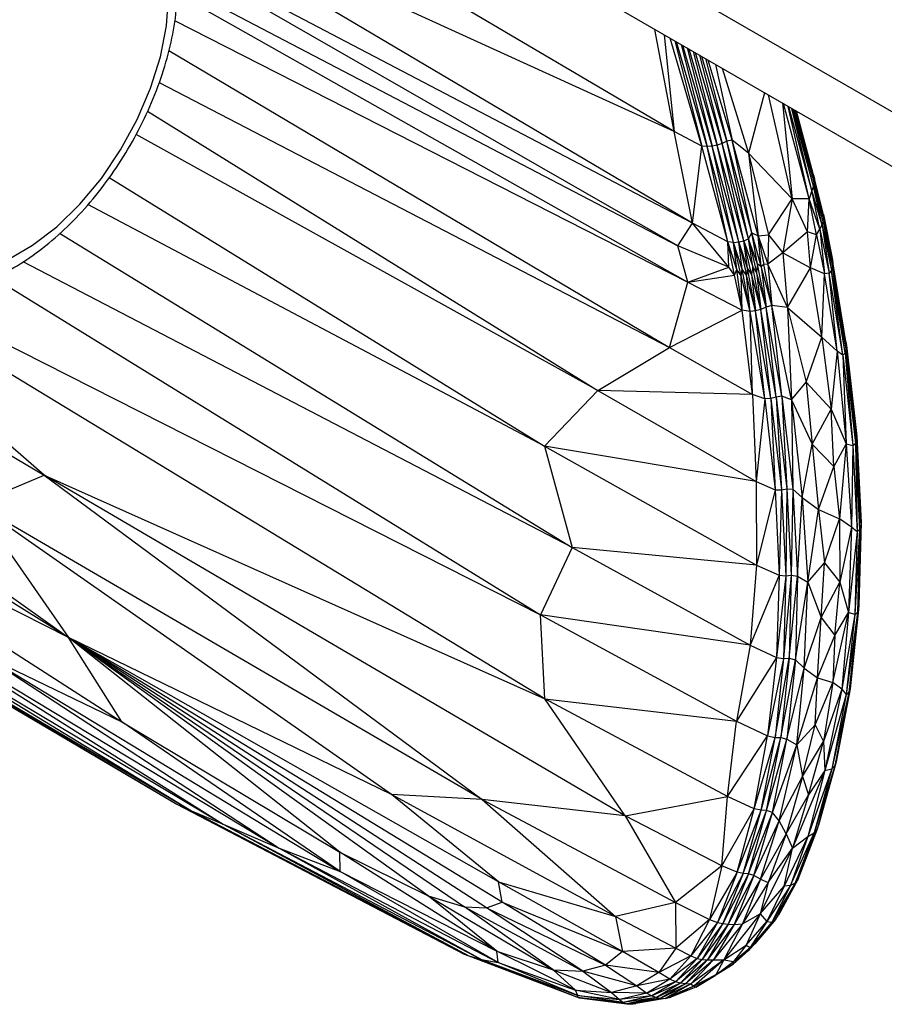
# Paper-space layout '_Isométrica' of a CAD drawing. Header units: millimetres. Extents: x -47 to 531, y -193 to 1630.
# Tile 7 of 13: x 419 to 472, y -158 to -97. Entities that reach past the tile are written whole.
import ezdxf

# ---------------------------------------------------------------- set-up
doc = ezdxf.new("R2010")
doc.units = ezdxf.units.MM

psp = doc.layouts.new('_Isométrica')

# ---------------------------------------------------------------- linework, layer by layer
at = {"color": 7, "linetype": 'Continuous', "lineweight": 25}
for p, q in [((425.806, -75.213), (480.162, -106.592)), ((424.478, -77.829), (480.384, -110.104)), ((459.219, -103.556), (427.945, -85.099)), ((459.219, -103.556), (426.879, -88.776)), ((460.358, -109.25), (427.421, -89.734)), ((460.358, -109.25), (428.204, -92.388)), ((459.448, -110.652), (428.257, -92.743)), ((428.382, -94.408), (459.448, -110.652)), ((428.35, -94.991), (460.077, -112.908)), ((428.19, -96.638), (460.077, -112.908)), ((459.219, -103.556), (458.026, -97.197)), ((458.604, -97.53), (459.219, -103.556)), ((460.938, -104.456), (458.988, -97.752)), ((427.824, -98.502), (458.939, -116.972)), ((459.273, -97.916), (460.938, -104.456)), ((461.287, -104.487), (459.372, -97.973)), ((459.654, -98.136), (461.287, -104.487)), ((461.599, -104.456), (459.758, -98.196)), ((460.034, -98.356), (461.599, -104.456)), ((461.909, -104.388), (460.154, -98.425)), ((460.417, -98.577), (461.909, -104.388)), ((462.209, -104.285), (460.552, -98.655)), ((460.794, -98.794), (462.209, -104.285)), ((462.491, -104.143), (460.942, -98.879)), ((461.169, -99.011), (462.491, -104.143)), ((462.823, -104.076), (461.346, -99.113)), ((461.803, -99.377), (462.823, -104.076)), ((462.202, -99.607), (463.844, -104.889)), ((427.223, -100.492), (458.939, -116.972)), ((464.851, -101.136), (463.844, -104.889)), ((466.567, -107.725), (465.085, -101.271)), ((465.953, -101.772), (466.567, -107.725)), ((467.609, -107.725), (466.014, -101.808)), ((467.609, -107.725), (466.32, -101.984)), ((467.785, -107.204), (466.361, -102.008)), ((467.785, -107.204), (466.536, -102.109)), ((467.885, -106.953), (466.571, -102.129)), ((426.506, -102.281), (454.487, -119.635)), ((467.885, -106.953), (466.686, -102.196)), ((467.937, -106.718), (466.717, -102.214)), ((467.937, -106.718), (466.782, -102.251)), ((467.94, -106.486), (466.804, -102.263)), ((467.94, -106.486), (466.823, -102.275)), ((467.893, -106.261), (466.828, -102.278)), ((454.487, -119.635), (425.798, -103.723)), ((460.938, -104.456), (459.219, -103.556)), ((460.358, -109.25), (459.219, -103.556)), ((460.358, -109.25), (460.938, -104.456)), ((461.287, -104.487), (460.938, -104.456)), ((462.571, -110.408), (460.938, -104.456)), ((461.599, -104.456), (461.287, -104.487)), ((462.917, -110.435), (461.287, -104.487)), ((462.571, -110.408), (461.287, -104.487)), ((461.909, -104.388), (461.599, -104.456)), ((463.236, -110.405), (461.599, -104.456)), ((462.917, -110.435), (461.599, -104.456)), ((462.209, -104.285), (461.909, -104.388)), ((463.552, -110.337), (461.909, -104.388)), ((463.236, -110.405), (461.909, -104.388)), ((462.491, -104.143), (462.209, -104.285)), ((463.552, -110.337), (462.209, -104.285)), ((463.852, -110.22), (462.209, -104.285)), ((462.823, -104.076), (462.491, -104.143)), ((463.852, -110.22), (462.491, -104.143)), ((464.064, -109.851), (462.491, -104.143)), ((463.844, -104.889), (462.823, -104.076)), ((464.064, -109.851), (462.823, -104.076)), ((464.447, -110.033), (462.823, -104.076)), ((466.567, -107.725), (463.844, -104.889)), ((463.844, -104.889), (464.447, -110.033)), ((463.844, -104.889), (465.1, -109.965)), ((424.116, -106.402), (451.172, -123.112)), ((467.893, -106.261), (467.94, -106.486)), ((468.501, -108.702), (467.893, -106.261)), ((467.885, -106.953), (467.785, -107.204)), ((467.937, -106.718), (467.885, -106.953)), ((468.416, -109.367), (467.885, -106.953)), ((468.493, -109.143), (467.885, -106.953)), ((467.94, -106.486), (467.937, -106.718)), ((468.493, -109.143), (467.937, -106.718)), ((468.522, -108.919), (467.937, -106.718)), ((468.522, -108.919), (467.94, -106.486)), ((468.501, -108.702), (467.94, -106.486)), ((467.785, -107.204), (467.609, -107.725)), ((468.285, -109.608), (467.785, -107.204)), ((468.416, -109.367), (467.785, -107.204)), ((451.172, -123.112), (422.789, -108.085)), ((465.1, -109.965), (466.567, -107.725)), ((466.567, -107.725), (465.979, -111.089)), ((467.609, -107.725), (466.567, -107.725)), ((467.503, -109.781), (466.567, -107.725)), ((467.503, -109.781), (467.609, -107.725)), ((468.285, -109.608), (467.609, -107.725)), ((468.082, -109.964), (467.609, -107.725)), ((468.493, -109.143), (468.522, -108.919)), ((468.522, -108.919), (468.501, -108.702)), ((468.501, -108.702), (469.095, -111.74)), ((468.501, -108.702), (469.065, -111.527)), ((468.522, -108.919), (469.075, -111.959)), ((468.522, -108.919), (469.095, -111.74)), ((459.448, -110.652), (460.358, -109.25)), ((462.571, -110.408), (460.358, -109.25)), ((462.622, -111.981), (460.358, -109.25)), ((468.285, -109.608), (468.416, -109.367)), ((468.416, -109.367), (468.493, -109.143)), ((468.416, -109.367), (468.869, -112.35)), ((468.416, -109.367), (469.004, -112.175)), ((468.493, -109.143), (469.004, -112.175)), ((468.493, -109.143), (469.075, -111.959)), ((421.042, -109.871), (452.886, -129.402)), ((463.852, -110.22), (464.064, -109.851)), ((464.064, -109.851), (464.447, -110.033)), ((464.416, -111.791), (464.064, -109.851)), ((464.631, -111.934), (464.064, -109.851)), ((464.447, -110.033), (465.1, -109.965)), ((464.631, -111.934), (464.447, -110.033)), ((464.447, -110.033), (465.056, -111.797)), ((464.447, -110.033), (464.791, -111.822)), ((465.1, -109.965), (465.056, -111.797)), ((465.1, -109.965), (465.979, -111.089)), ((467.503, -109.781), (465.979, -111.089)), ((468.082, -109.964), (467.503, -109.781)), ((467.709, -112.011), (467.503, -109.781)), ((467.709, -112.011), (468.082, -109.964)), ((468.082, -109.964), (468.285, -109.608)), ((468.082, -109.964), (468.574, -112.397)), ((468.285, -109.608), (468.574, -112.397)), ((468.285, -109.608), (468.869, -112.35)), ((462.622, -111.981), (459.448, -110.652)), ((460.077, -112.908), (459.448, -110.652)), ((462.917, -110.435), (462.571, -110.408)), ((463.13, -112.113), (462.571, -110.408)), ((462.622, -111.981), (462.571, -110.408)), ((462.986, -112.466), (462.571, -110.408)), ((462.917, -110.435), (463.236, -110.405)), ((463.461, -112.101), (462.917, -110.435)), ((463.13, -112.113), (462.917, -110.435)), ((463.384, -112.513), (462.917, -110.435)), ((463.236, -110.405), (463.552, -110.337)), ((463.791, -112.046), (463.236, -110.405)), ((463.461, -112.101), (463.236, -110.405)), ((463.236, -110.405), (463.713, -112.478)), ((463.552, -110.337), (463.852, -110.22)), ((463.552, -110.337), (464.115, -111.953)), ((463.791, -112.046), (463.552, -110.337)), ((464.037, -112.403), (463.552, -110.337)), ((464.416, -111.791), (463.852, -110.22)), ((464.115, -111.953), (463.852, -110.22)), ((463.852, -110.22), (464.351, -112.29)), ((465.979, -111.089), (465.056, -111.797)), ((465.979, -111.089), (466.269, -114.477)), ((465.979, -111.089), (467.709, -112.011)), ((452.886, -129.402), (418.768, -111.653)), ((460.077, -112.908), (462.622, -111.981)), ((462.986, -112.466), (462.622, -111.981)), ((464.115, -111.953), (464.037, -112.403)), ((464.351, -112.29), (464.115, -111.953)), ((464.623, -114.605), (464.115, -111.953)), ((464.416, -111.791), (464.351, -112.29)), ((464.631, -111.934), (464.416, -111.791)), ((464.942, -114.47), (464.416, -111.791)), ((464.791, -111.822), (464.631, -111.934)), ((464.631, -111.934), (464.942, -114.47)), ((465.307, -114.363), (464.631, -111.934)), ((465.056, -111.797), (464.791, -111.822)), ((465.307, -114.363), (464.791, -111.822)), ((465.056, -111.797), (465.307, -114.363)), ((466.269, -114.477), (465.056, -111.797)), ((469.075, -111.959), (469.004, -112.175)), ((469.065, -111.527), (469.095, -111.74)), ((469.935, -116.854), (469.065, -111.527)), ((469.899, -116.628), (469.065, -111.527)), ((469.095, -111.74), (469.075, -111.959)), ((469.846, -117.301), (469.075, -111.959)), ((469.917, -117.082), (469.075, -111.959)), ((469.917, -117.082), (469.095, -111.74)), ((469.935, -116.854), (469.095, -111.74)), ((460.077, -112.908), (462.986, -112.466)), ((462.986, -112.466), (463.13, -112.113)), ((463.457, -114.657), (462.986, -112.466)), ((463.384, -112.513), (463.13, -112.113)), ((463.457, -114.657), (463.13, -112.113)), ((463.384, -112.513), (463.461, -112.101)), ((463.946, -114.74), (463.384, -112.513)), ((463.457, -114.657), (463.384, -112.513)), ((463.713, -112.478), (463.461, -112.101)), ((463.946, -114.74), (463.461, -112.101)), ((463.791, -112.046), (463.713, -112.478)), ((463.946, -114.74), (463.713, -112.478)), ((464.291, -114.695), (463.713, -112.478)), ((464.037, -112.403), (463.791, -112.046)), ((464.291, -114.695), (463.791, -112.046)), ((464.037, -112.403), (464.291, -114.695)), ((464.623, -114.605), (464.037, -112.403)), ((464.351, -112.29), (464.623, -114.605)), ((464.942, -114.47), (464.351, -112.29)), ((466.269, -114.477), (467.709, -112.011)), ((468.574, -112.397), (467.709, -112.011)), ((468.395, -116.332), (467.709, -112.011)), ((468.395, -116.332), (468.574, -112.397)), ((468.869, -112.35), (468.574, -112.397)), ((469.35, -117.195), (468.574, -112.397)), ((469.004, -112.175), (468.869, -112.35)), ((469.35, -117.195), (468.869, -112.35)), ((469.699, -117.45), (468.869, -112.35)), ((469.699, -117.45), (469.004, -112.175)), ((469.846, -117.301), (469.004, -112.175)), ((416.956, -112.621), (450.92, -133.587)), ((458.939, -116.972), (460.077, -112.908)), ((460.077, -112.908), (463.457, -114.657)), ((411.848, -113.782), (450.92, -133.587)), ((465.307, -114.363), (464.942, -114.47)), ((466.269, -114.477), (465.307, -114.363)), ((465.917, -119.988), (465.307, -114.363)), ((466.511, -120.227), (465.307, -114.363)), ((451.185, -138.813), (411.591, -114.745)), ((458.939, -116.972), (463.457, -114.657)), ((463.946, -114.74), (463.457, -114.657)), ((464.093, -119.892), (463.457, -114.657)), ((464.291, -114.695), (463.946, -114.74)), ((464.866, -120.16), (463.946, -114.74)), ((464.093, -119.892), (463.946, -114.74)), ((464.623, -114.605), (464.291, -114.695)), ((465.233, -120.138), (464.291, -114.695)), ((464.866, -120.16), (464.291, -114.695)), ((464.942, -114.47), (464.623, -114.605)), ((465.233, -120.138), (464.623, -114.605)), ((465.571, -120.061), (464.623, -114.605)), ((465.571, -120.061), (464.942, -114.47)), ((465.917, -119.988), (464.942, -114.47)), ((466.269, -114.477), (468.395, -116.332)), ((466.269, -114.477), (466.511, -120.227)), ((466.269, -114.477), (467.431, -119.127)), ((467.431, -119.127), (468.395, -116.332)), ((469.35, -117.195), (468.395, -116.332)), ((468.395, -116.332), (468.993, -120.812)), ((469.899, -116.628), (469.935, -116.854)), ((469.935, -116.854), (469.917, -117.082)), ((469.935, -116.854), (470.56, -122.716)), ((469.935, -116.854), (470.579, -122.481)), ((420.083, -124.898), (410.986, -117.017)), ((454.487, -119.635), (458.939, -116.972)), ((458.939, -116.972), (464.093, -119.892)), ((469.35, -117.195), (468.993, -120.812)), ((469.699, -117.45), (469.35, -117.195)), ((469.35, -117.195), (469.924, -122.964)), ((469.846, -117.301), (469.699, -117.45)), ((469.699, -117.45), (469.924, -122.964)), ((469.699, -117.45), (470.334, -123.07)), ((469.917, -117.082), (469.846, -117.301)), ((469.846, -117.301), (470.334, -123.07)), ((469.846, -117.301), (470.487, -122.936)), ((469.917, -117.082), (470.487, -122.936)), ((469.917, -117.082), (470.56, -122.716)), ((410.405, -119.195), (420.083, -124.898)), ((466.511, -120.227), (467.431, -119.127)), ((467.431, -119.127), (468.993, -120.812)), ((467.431, -119.127), (467.806, -122.987)), ((454.487, -119.635), (451.172, -123.112)), ((464.093, -119.892), (454.487, -119.635)), ((454.487, -119.635), (464.327, -125.296)), ((464.866, -120.16), (464.093, -119.892)), ((464.093, -119.892), (464.327, -125.296)), ((464.866, -120.16), (464.327, -125.296)), ((465.233, -120.138), (464.866, -120.16)), ((464.866, -120.16), (465.507, -125.808)), ((465.571, -120.061), (465.233, -120.138)), ((465.233, -120.138), (465.897, -125.812)), ((465.233, -120.138), (465.507, -125.808)), ((465.917, -119.988), (465.571, -120.061)), ((465.571, -120.061), (465.897, -125.812)), ((465.571, -120.061), (466.238, -125.757)), ((466.511, -120.227), (465.917, -119.988)), ((465.917, -119.988), (466.238, -125.757)), ((465.917, -119.988), (466.609, -125.771)), ((466.511, -120.227), (466.609, -125.771)), ((466.511, -120.227), (467.806, -122.987)), ((466.511, -120.227), (467.184, -126.299)), ((467.806, -122.987), (468.993, -120.812)), ((468.993, -120.812), (469.924, -122.964)), ((469.147, -124.363), (468.993, -120.812)), ((467.184, -126.299), (467.806, -122.987)), ((467.806, -122.987), (469.147, -124.363)), ((467.806, -122.987), (468.197, -127.034)), ((469.924, -122.964), (469.147, -124.363)), ((469.924, -122.964), (469.491, -127.626)), ((469.924, -122.964), (470.334, -123.07)), ((469.924, -122.964), (470.256, -128.13)), ((470.334, -123.07), (470.487, -122.936)), ((470.487, -122.936), (470.56, -122.716)), ((470.487, -122.936), (470.592, -128.419)), ((470.487, -122.936), (470.751, -128.303)), ((470.56, -122.716), (470.579, -122.481)), ((470.56, -122.716), (470.751, -128.303)), ((470.56, -122.716), (470.825, -128.085)), ((470.579, -122.481), (470.825, -128.085)), ((470.579, -122.481), (470.844, -127.844)), ((464.327, -125.296), (451.172, -123.112)), ((451.172, -123.112), (464.342, -130.494)), ((451.172, -123.112), (452.886, -129.402)), ((470.334, -123.07), (470.256, -128.13)), ((470.334, -123.07), (470.592, -128.419)), ((468.197, -127.034), (469.147, -124.363)), ((469.147, -124.363), (469.491, -127.626)), ((415.823, -126.698), (420.083, -124.898)), ((420.083, -124.898), (451.185, -138.813)), ((456.193, -146.085), (420.083, -124.898)), ((420.083, -124.898), (447.303, -145.072)), ((464.327, -125.296), (465.507, -125.808)), ((464.327, -125.296), (464.342, -130.494)), ((408.6, -125.772), (421.601, -134.985)), ((465.507, -125.808), (464.342, -130.494)), ((465.507, -125.808), (465.897, -125.812)), ((465.507, -125.808), (465.749, -131.129)), ((465.897, -125.812), (465.749, -131.129)), ((465.897, -125.812), (466.238, -125.757)), ((465.897, -125.812), (466.163, -131.158)), ((466.238, -125.757), (466.163, -131.158)), ((466.238, -125.757), (466.609, -125.771)), ((466.238, -125.757), (466.508, -131.126)), ((466.609, -125.771), (466.508, -131.126)), ((466.609, -125.771), (467.184, -126.299)), ((466.609, -125.771), (466.89, -131.181)), ((466.89, -131.181), (467.184, -126.299)), ((467.184, -126.299), (468.197, -127.034)), ((467.184, -126.299), (467.538, -131.547)), ((421.601, -134.985), (408.299, -126.76)), ((447.303, -145.072), (415.823, -126.698)), ((441.67, -144.743), (415.823, -126.698)), ((415.823, -126.698), (421.601, -134.985)), ((467.538, -131.547), (468.197, -127.034)), ((468.197, -127.034), (469.491, -127.626)), ((468.197, -127.034), (468.567, -130.345)), ((468.567, -130.345), (469.491, -127.626)), ((470.256, -128.13), (469.491, -127.626)), ((469.491, -127.626), (469.52, -131.552)), ((470.844, -127.844), (470.692, -133.253)), ((470.844, -127.844), (470.711, -133.006)), ((470.844, -127.844), (470.825, -128.085)), ((421.601, -134.985), (407.878, -128.094)), ((470.256, -128.13), (469.52, -131.552)), ((470.256, -128.13), (470.066, -133.438)), ((470.592, -128.419), (470.066, -133.438)), ((470.592, -128.419), (470.256, -128.13)), ((470.751, -128.303), (470.458, -133.568)), ((470.592, -128.419), (470.458, -133.568)), ((470.751, -128.303), (470.592, -128.419)), ((470.825, -128.085), (470.615, -133.471)), ((470.751, -128.303), (470.615, -133.471)), ((470.825, -128.085), (470.692, -133.253)), ((470.825, -128.085), (470.751, -128.303)), ((407.572, -129.062), (424.908, -140.245)), ((452.886, -129.402), (450.92, -133.587)), ((464.342, -130.494), (452.886, -129.402)), ((452.886, -129.402), (463.952, -135.481)), ((464.342, -130.494), (463.952, -135.481)), ((464.342, -130.494), (465.749, -131.129)), ((467.538, -131.547), (468.567, -130.345)), ((468.359, -133.753), (468.567, -130.345)), ((468.567, -130.345), (469.52, -131.552)), ((465.749, -131.129), (463.952, -135.481)), ((465.749, -131.129), (465.577, -136.234)), ((466.163, -131.158), (465.577, -136.234)), ((465.749, -131.129), (466.163, -131.158)), ((466.508, -131.126), (466.028, -136.297)), ((466.163, -131.158), (466.028, -136.297)), ((466.163, -131.158), (466.508, -131.126)), ((466.508, -131.126), (466.376, -136.286)), ((466.376, -136.286), (466.89, -131.181)), ((466.508, -131.126), (466.89, -131.181)), ((466.89, -131.181), (466.76, -136.372)), ((466.76, -136.372), (467.538, -131.547)), ((466.89, -131.181), (467.538, -131.547)), ((467.296, -136.908), (467.538, -131.547)), ((467.538, -131.547), (468.359, -133.753)), ((468.359, -133.753), (469.52, -131.552)), ((469.206, -134.873), (469.52, -131.552)), ((469.52, -131.552), (470.066, -133.438)), ((406.62, -131.978), (429.239, -145.777)), ((406.63, -131.951), (431.205, -146.593)), ((406.445, -132.461), (428.325, -145.36)), ((406.485, -132.351), (428.325, -145.36)), ((406.491, -132.335), (429.239, -145.777)), ((408.532, -132.305), (434.678, -148.091)), ((408.532, -132.305), (431.205, -146.593)), ((470.692, -133.253), (470.084, -138.412)), ((470.692, -133.253), (470.167, -138.184)), ((470.692, -133.253), (470.615, -133.471)), ((470.711, -133.006), (470.692, -133.253)), ((463.952, -135.481), (450.92, -133.587)), ((450.92, -133.587), (463.106, -140.198)), ((451.185, -138.813), (450.92, -133.587)), ((467.296, -136.908), (468.359, -133.753)), ((468.14, -137.506), (468.359, -133.753)), ((468.359, -133.753), (469.206, -134.873)), ((469.087, -137.79), (470.066, -133.438)), ((469.206, -134.873), (470.066, -133.438)), ((470.066, -133.438), (469.651, -138.213)), ((470.458, -133.568), (469.651, -138.213)), ((470.615, -133.471), (469.916, -138.527)), ((470.458, -133.568), (469.916, -138.527)), ((470.458, -133.568), (470.066, -133.438)), ((470.615, -133.471), (470.084, -138.412)), ((470.615, -133.471), (470.458, -133.568)), ((441.67, -144.743), (421.601, -134.985)), ((448.323, -150.172), (421.601, -134.985)), ((448.547, -151.451), (421.601, -134.985)), ((447.565, -151.787), (421.601, -134.985)), ((421.601, -134.985), (446.198, -151.734)), ((443.94, -151.046), (421.601, -134.985)), ((438.452, -148.339), (421.601, -134.985)), ((424.908, -140.245), (421.601, -134.985)), ((468.14, -137.506), (469.206, -134.873)), ((469.206, -134.873), (469.087, -137.79)), ((463.952, -135.481), (463.106, -140.198)), ((463.952, -135.481), (465.577, -136.234)), ((416.302, -136.079), (438.472, -149.54)), ((416.302, -136.079), (424.908, -140.245)), ((416.302, -136.079), (434.678, -148.091)), ((465.577, -136.234), (463.106, -140.198)), ((465.577, -136.234), (465.032, -141.112)), ((466.028, -136.297), (465.032, -141.112)), ((465.503, -141.2), (466.376, -136.286)), ((466.028, -136.297), (465.503, -141.2)), ((465.577, -136.234), (466.028, -136.297)), ((466.376, -136.286), (465.851, -141.208)), ((465.851, -141.208), (466.76, -136.372)), ((466.028, -136.297), (466.376, -136.286)), ((466.76, -136.372), (466.237, -141.315)), ((466.376, -136.286), (466.76, -136.372)), ((466.76, -136.372), (467.296, -136.908)), ((466.237, -141.315), (467.296, -136.908)), ((466.854, -141.67), (467.296, -136.908)), ((467.296, -136.908), (468.14, -137.506)), ((466.854, -141.67), (468.14, -137.506)), ((467.993, -140.431), (468.14, -137.506)), ((468.14, -137.506), (469.087, -137.79)), ((467.993, -140.431), (469.087, -137.79)), ((469.087, -137.79), (468.51, -141.448)), ((469.651, -138.213), (468.51, -141.448)), ((469.651, -138.213), (468.582, -143.253)), ((469.651, -138.213), (469.087, -137.79)), ((470.167, -138.184), (469.209, -142.971)), ((470.167, -138.184), (469.297, -142.726)), ((469.651, -138.213), (469.916, -138.527)), ((470.084, -138.412), (470.167, -138.184)), ((451.185, -138.813), (463.106, -140.198)), ((462.551, -144.877), (451.185, -138.813)), ((456.193, -146.085), (451.185, -138.813)), ((469.916, -138.527), (468.582, -143.253)), ((470.084, -138.412), (469.018, -143.163)), ((469.916, -138.527), (469.018, -143.163)), ((470.084, -138.412), (469.209, -142.971)), ((469.916, -138.527), (470.084, -138.412)), ((424.908, -140.245), (438.452, -148.339)), ((438.472, -149.54), (424.908, -140.245)), ((462.551, -144.877), (463.106, -140.198)), ((463.106, -140.198), (465.032, -141.112)), ((466.854, -141.67), (467.993, -140.431)), ((467.207, -143.624), (467.993, -140.431)), ((467.993, -140.431), (468.51, -141.448)), ((462.551, -144.877), (465.032, -141.112)), ((464.197, -145.64), (465.032, -141.112)), ((464.197, -145.64), (465.503, -141.2)), ((464.63, -145.723), (465.503, -141.2)), ((464.63, -145.723), (465.851, -141.208)), ((464.973, -145.746), (465.851, -141.208)), ((464.973, -145.746), (466.237, -141.315)), ((465.032, -141.112), (465.503, -141.2)), ((465.345, -145.864), (466.237, -141.315)), ((465.503, -141.2), (465.851, -141.208)), ((465.851, -141.208), (466.237, -141.315)), ((466.237, -141.315), (466.854, -141.67)), ((465.345, -145.864), (466.854, -141.67)), ((465.751, -146.383), (466.854, -141.67)), ((466.854, -141.67), (467.207, -143.624)), ((467.207, -143.624), (468.51, -141.448)), ((467.568, -144.763), (468.51, -141.448)), ((468.51, -141.448), (468.582, -143.253)), ((469.018, -143.163), (467.541, -147.355)), ((469.209, -142.971), (467.924, -147.137)), ((469.018, -143.163), (467.924, -147.137)), ((469.297, -142.726), (468.106, -146.914)), ((469.209, -142.971), (468.106, -146.914)), ((469.297, -142.726), (468.197, -146.657)), ((468.582, -143.253), (469.018, -143.163)), ((469.018, -143.163), (469.209, -142.971)), ((469.209, -142.971), (469.297, -142.726)), ((465.751, -146.383), (467.207, -143.624)), ((467.207, -143.624), (466.19, -147.206)), ((468.582, -143.253), (466.591, -148.091)), ((467.207, -143.624), (467.568, -144.763)), ((468.582, -143.253), (467.541, -147.355)), ((468.582, -143.253), (467.568, -144.763)), ((455.578, -152.337), (441.67, -144.743)), ((447.303, -145.072), (441.67, -144.743)), ((448.323, -150.172), (441.67, -144.743)), ((456.193, -146.085), (462.551, -144.877)), ((462.187, -149.183), (462.551, -144.877)), ((464.197, -145.64), (462.551, -144.877)), ((466.19, -147.206), (467.568, -144.763)), ((467.568, -144.763), (466.591, -148.091)), ((428.325, -145.36), (446.172, -154.67)), ((428.325, -145.36), (429.239, -145.777)), ((456.193, -146.085), (447.303, -145.072)), ((447.303, -145.072), (459.319, -151.47)), ((447.303, -145.072), (455.578, -152.337)), ((462.187, -149.183), (464.197, -145.64)), ((463.135, -149.587), (464.197, -145.64)), ((464.63, -145.723), (464.197, -145.64)), ((429.239, -145.777), (446.474, -154.786)), ((429.239, -145.777), (431.205, -146.593)), ((429.239, -145.777), (446.172, -154.67)), ((462.187, -149.183), (456.193, -146.085)), ((456.193, -146.085), (459.319, -151.47)), ((463.135, -149.587), (464.63, -145.723)), ((463.506, -149.653), (464.63, -145.723)), ((463.506, -149.653), (464.973, -145.746)), ((463.838, -149.685), (464.973, -145.746)), ((463.838, -149.685), (465.345, -145.864)), ((464.186, -149.786), (465.345, -145.864)), ((464.973, -145.746), (464.63, -145.723)), ((465.345, -145.864), (464.973, -145.746)), ((465.751, -146.383), (465.345, -145.864)), ((431.205, -146.593), (447.262, -155.014)), ((431.205, -146.593), (434.678, -148.091)), ((431.205, -146.593), (446.474, -154.786)), ((464.186, -149.786), (465.751, -146.383)), ((464.596, -150.01), (465.751, -146.383)), ((466.19, -147.206), (465.751, -146.383)), ((468.106, -146.914), (468.197, -146.657)), ((466.19, -147.206), (464.596, -150.01)), ((466.19, -147.206), (465.076, -150.217)), ((467.541, -147.355), (466.057, -150.442)), ((466.19, -147.206), (466.591, -148.091)), ((466.466, -150.412), (467.924, -147.137)), ((467.541, -147.355), (466.466, -150.412)), ((466.591, -148.091), (467.541, -147.355)), ((466.746, -150.258), (468.106, -146.914)), ((467.924, -147.137), (466.746, -150.258)), ((468.106, -146.914), (466.916, -150.025)), ((467.541, -147.355), (467.924, -147.137)), ((467.924, -147.137), (468.106, -146.914)), ((434.678, -148.091), (448.287, -155.187)), ((434.678, -148.091), (438.472, -149.54)), ((434.678, -148.091), (447.262, -155.014)), ((448.206, -154.497), (438.452, -148.339)), ((438.452, -148.339), (443.94, -151.046)), ((438.472, -149.54), (438.452, -148.339)), ((466.591, -148.091), (464.562, -152.175)), ((465.076, -150.217), (466.591, -148.091)), ((466.057, -150.442), (466.591, -148.091)), ((462.187, -149.183), (459.319, -151.47)), ((462.187, -149.183), (461.414, -152.515)), ((463.135, -149.587), (462.187, -149.183)), ((438.472, -149.54), (448.206, -154.497)), ((448.287, -155.187), (438.472, -149.54)), ((463.135, -149.587), (461.414, -152.515)), ((463.135, -149.587), (461.925, -152.71)), ((463.506, -149.653), (461.925, -152.71)), ((463.506, -149.653), (462.259, -152.774)), ((463.838, -149.685), (462.259, -152.774)), ((463.838, -149.685), (462.584, -152.804)), ((464.186, -149.786), (462.584, -152.804)), ((464.186, -149.786), (462.947, -152.831)), ((463.506, -149.653), (463.135, -149.587)), ((463.838, -149.685), (463.506, -149.653)), ((464.186, -149.786), (463.838, -149.685)), ((464.596, -150.01), (464.186, -149.786)), ((456.021, -154.502), (448.323, -150.172)), ((448.323, -150.172), (455.578, -152.337)), ((448.547, -151.451), (448.323, -150.172)), ((464.596, -150.01), (462.947, -152.831)), ((464.596, -150.01), (463.477, -152.791)), ((465.076, -150.217), (463.477, -152.791)), ((465.076, -150.217), (464.562, -152.175)), ((464.562, -152.175), (466.057, -150.442)), ((464.596, -150.01), (465.076, -150.217)), ((466.466, -150.412), (464.993, -152.649)), ((466.057, -150.442), (464.993, -152.649)), ((466.746, -150.258), (465.29, -152.691)), ((466.466, -150.412), (465.29, -152.691)), ((466.916, -150.025), (465.515, -152.525)), ((466.746, -150.258), (465.515, -152.525)), ((466.916, -150.025), (465.713, -152.245)), ((466.466, -150.412), (466.057, -150.442)), ((466.746, -150.258), (466.466, -150.412)), ((466.916, -150.025), (466.746, -150.258)), ((443.94, -151.046), (451.71, -155.649)), ((443.94, -151.046), (446.198, -151.734)), ((448.206, -154.497), (443.94, -151.046)), ((446.198, -151.734), (453.553, -155.726)), ((446.198, -151.734), (447.565, -151.787)), ((451.71, -155.649), (446.198, -151.734)), ((447.565, -151.787), (448.547, -151.451)), ((448.547, -151.451), (456.021, -154.502)), ((454.964, -155.363), (448.547, -151.451)), ((459.319, -151.47), (455.578, -152.337)), ((459.319, -151.47), (461.414, -152.515)), ((459.319, -151.47), (459.337, -154.3)), ((447.565, -151.787), (454.964, -155.363)), ((453.553, -155.726), (447.565, -151.787)), ((455.578, -152.337), (459.337, -154.3)), ((455.578, -152.337), (456.021, -154.502)), ((464.562, -152.175), (462.308, -155.032)), ((463.477, -152.791), (464.562, -152.175)), ((464.562, -152.175), (463.693, -154.111)), ((464.562, -152.175), (464.993, -152.649)), ((465.515, -152.525), (465.713, -152.245)), ((461.414, -152.515), (459.337, -154.3)), ((461.414, -152.515), (460.263, -154.78)), ((461.925, -152.71), (460.263, -154.78)), ((461.925, -152.71), (460.652, -154.938)), ((462.259, -152.774), (460.652, -154.938)), ((462.259, -152.774), (460.969, -155.009)), ((462.584, -152.804), (460.969, -155.009)), ((462.584, -152.804), (461.291, -155.037)), ((462.947, -152.831), (461.291, -155.037)), ((461.414, -152.515), (461.925, -152.71)), ((463.477, -152.791), (461.676, -155.036)), ((462.947, -152.831), (461.676, -155.036)), ((461.925, -152.71), (462.259, -152.774)), ((462.259, -152.774), (462.584, -152.804)), ((463.477, -152.791), (462.308, -155.032)), ((462.584, -152.804), (462.947, -152.831)), ((462.947, -152.831), (463.477, -152.791)), ((463.693, -154.111), (464.993, -152.649)), ((465.515, -152.525), (463.818, -154.468)), ((465.29, -152.691), (463.818, -154.468)), ((464.993, -152.649), (463.947, -154.269)), ((465.29, -152.691), (463.947, -154.269)), ((465.515, -152.525), (464.246, -154.042)), ((464.993, -152.649), (465.29, -152.691)), ((465.29, -152.691), (465.515, -152.525)), ((462.308, -155.032), (463.693, -154.111)), ((463.693, -154.111), (462.909, -155.13)), ((463.693, -154.111), (463.947, -154.269)), ((463.818, -154.468), (464.246, -154.042)), ((446.172, -154.67), (446.474, -154.786)), ((446.474, -154.786), (453.226, -157.34)), ((446.474, -154.786), (447.262, -155.014)), ((446.474, -154.786), (453.315, -157.38)), ((453.1, -156.904), (448.206, -154.497)), ((448.206, -154.497), (451.71, -155.649)), ((448.287, -155.187), (448.206, -154.497)), ((456.021, -154.502), (454.964, -155.363)), ((459.337, -154.3), (456.021, -154.502)), ((458.273, -155.808), (456.021, -154.502)), ((459.337, -154.3), (458.273, -155.808)), ((460.263, -154.78), (458.273, -155.808)), ((460.263, -154.78), (458.966, -156.227)), ((459.337, -154.3), (460.263, -154.78)), ((460.263, -154.78), (460.652, -154.938)), ((462.891, -155.304), (463.947, -154.269)), ((462.891, -155.304), (463.818, -154.468)), ((462.909, -155.13), (463.947, -154.269)), ((463.947, -154.269), (463.818, -154.468)), ((447.262, -155.014), (453.247, -157.246)), ((447.262, -155.014), (448.287, -155.187)), ((447.262, -155.014), (453.226, -157.34)), ((448.287, -155.187), (453.1, -156.904)), ((453.247, -157.246), (448.287, -155.187)), ((454.964, -155.363), (453.553, -155.726)), ((458.273, -155.808), (454.964, -155.363)), ((454.964, -155.363), (456.918, -156.652)), ((460.652, -154.938), (458.966, -156.227)), ((460.652, -154.938), (459.319, -156.394)), ((460.969, -155.009), (459.319, -156.394)), ((460.969, -155.009), (459.622, -156.475)), ((461.291, -155.037), (459.622, -156.475)), ((461.676, -155.036), (459.927, -156.513)), ((461.291, -155.037), (459.927, -156.513)), ((462.308, -155.032), (460.253, -156.54)), ((461.676, -155.036), (460.253, -156.54)), ((462.308, -155.032), (460.452, -156.67)), ((460.652, -154.938), (460.969, -155.009)), ((460.969, -155.009), (461.291, -155.037)), ((461.291, -155.037), (461.676, -155.036)), ((461.676, -155.036), (462.308, -155.032)), ((462.891, -155.304), (461.77, -156.003)), ((462.308, -155.032), (461.822, -155.962)), ((461.822, -155.962), (462.909, -155.13)), ((461.822, -155.962), (462.891, -155.304)), ((462.308, -155.032), (462.909, -155.13)), ((462.909, -155.13), (462.891, -155.304)), ((451.71, -155.649), (455.328, -157.055)), ((451.71, -155.649), (453.553, -155.726)), ((453.1, -156.904), (451.71, -155.649)), ((456.918, -156.652), (453.553, -155.726)), ((453.553, -155.726), (455.328, -157.055)), ((458.273, -155.808), (456.918, -156.652)), ((458.966, -156.227), (458.273, -155.808)), ((461.822, -155.962), (460.452, -156.67)), ((461.822, -155.962), (460.582, -156.724)), ((460.582, -156.724), (461.77, -156.003)), ((461.822, -155.962), (461.77, -156.003)), ((456.918, -156.652), (455.328, -157.055)), ((458.966, -156.227), (456.918, -156.652)), ((456.918, -156.652), (457.533, -157.094)), ((458.966, -156.227), (457.533, -157.094)), ((459.319, -156.394), (457.533, -157.094)), ((459.319, -156.394), (457.849, -157.274)), ((459.622, -156.475), (457.849, -157.274)), ((459.622, -156.475), (458.126, -157.363)), ((459.927, -156.513), (458.126, -157.363)), ((459.927, -156.513), (458.404, -157.408)), ((460.253, -156.54), (458.404, -157.408)), ((460.253, -156.54), (458.679, -157.421)), ((459.319, -156.394), (458.966, -156.227)), ((459.622, -156.475), (459.319, -156.394)), ((459.927, -156.513), (459.622, -156.475)), ((460.253, -156.54), (459.927, -156.513)), ((460.452, -156.67), (460.253, -156.54)), ((455.826, -157.502), (453.1, -156.904)), ((453.1, -156.904), (455.328, -157.055)), ((453.247, -157.246), (453.1, -156.904)), ((453.226, -157.34), (453.247, -157.246)), ((456.06, -157.676), (453.247, -157.246)), ((453.247, -157.246), (455.826, -157.502)), ((457.533, -157.094), (455.328, -157.055)), ((455.328, -157.055), (455.826, -157.502)), ((457.533, -157.094), (455.826, -157.502)), ((457.533, -157.094), (457.849, -157.274)), ((460.452, -156.67), (458.679, -157.421)), ((460.452, -156.67), (459.018, -157.34)), ((460.582, -156.724), (459.018, -157.34)), ((460.582, -156.724), (460.452, -156.67)), ((453.226, -157.34), (456.286, -157.76)), ((453.226, -157.34), (456.06, -157.676)), ((453.315, -157.38), (453.226, -157.34)), ((453.315, -157.38), (456.286, -157.76)), ((457.849, -157.274), (455.826, -157.502)), ((455.826, -157.502), (456.06, -157.676)), ((457.849, -157.274), (456.06, -157.676)), ((458.126, -157.363), (456.06, -157.676)), ((456.06, -157.676), (456.286, -157.76)), ((458.126, -157.363), (456.286, -157.76)), ((458.404, -157.408), (456.286, -157.76)), ((456.286, -157.76), (456.54, -157.792)), ((458.404, -157.408), (456.54, -157.792)), ((458.679, -157.421), (456.54, -157.792)), ((456.54, -157.792), (456.853, -157.739)), ((458.679, -157.421), (456.853, -157.739)), ((457.849, -157.274), (458.126, -157.363)), ((458.126, -157.363), (458.404, -157.408)), ((458.404, -157.408), (458.679, -157.421)), ((458.679, -157.421), (459.018, -157.34))]:
    psp.add_line(p, q, dxfattribs=at)
at = {"color": 7, "linetype": 'Continuous', "lineweight": 25, "flags": 128}
psp.add_lwpolyline([(412.376, -111.876), (412.381, -111.879), (413.579, -112.264), (414.915, -112.328), (416.351, -112.068), (417.848, -111.492), (419.366, -110.616), (420.864, -109.463), (422.3, -108.064), (423.635, -106.459), (424.833, -104.691), (425.861, -102.807), (426.692, -100.86), (427.302, -98.903), (427.674, -96.988), (427.8, -95.168)], dxfattribs=at)
at = {"color": 7, "linetype": 'Continuous', "lineweight": 25}
psp.add_open_spline([(411.949, -113.403), (412.15, -113.443), (412.825, -113.579), (414.053, -113.502), (415.604, -113.189), (417.201, -112.571), (418.808, -111.677), (420.387, -110.521), (421.898, -109.135), (423.308, -107.553), (424.592, -105.812), (425.724, -103.947), (426.682, -101.995), (427.45, -99.993), (428.002, -97.981), (428.329, -96.081), (428.367, -94.899), (428.385, -94.352)], degree=3, knots=[0, 0, 0, 0, 0.0275911, 0.0924291, 0.1593076, 0.2283655, 0.2989644, 0.3702317, 0.4414645, 0.5124875, 0.5833193, 0.6540532, 0.7248106, 0.7956912, 0.866822, 0.9383369, 1, 1, 1, 1], dxfattribs=at)

doc.saveas('drawing.dxf')
